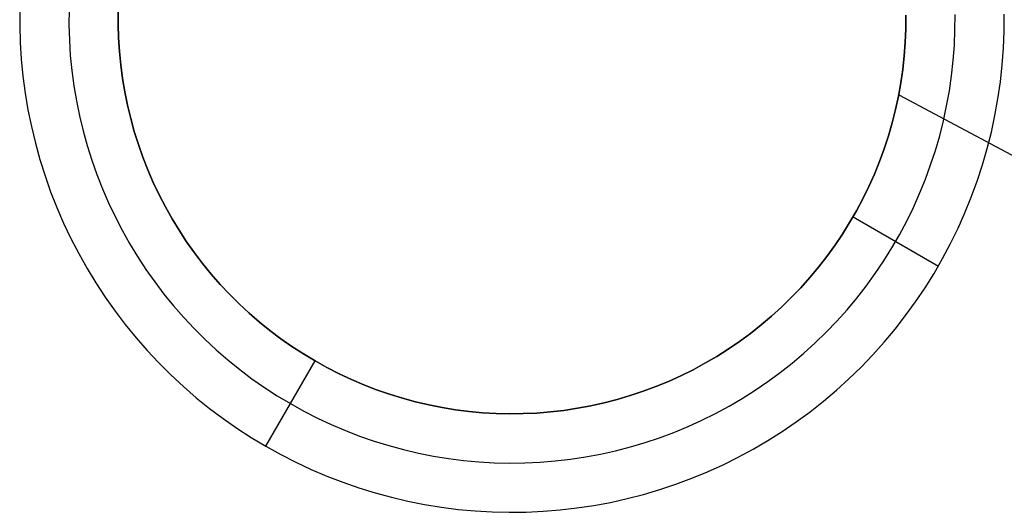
# Model space of a CAD drawing. Header units: millimetres. Extents: x 7986 to 9191, y -11326 to -10283.
# Tile 21 of 256: x 8539.71 to 8544.71, y -10748.42 to -10745.92. Entities that reach past the tile are written whole.
import ezdxf

# ---------------------------------------------------------------- set-up
doc = ezdxf.new("R2010")
doc.units = ezdxf.units.MM
doc.layers.add('BLANCO METALICO', color=7, linetype='Continuous', true_color=0xededed)

msp = doc.modelspace()

# ---------------------------------------------------------------- linework, layer by layer
at = {"layer": 'BLANCO METALICO'}
for p, q in [((8539.7134, -10745.861, 146.5815), (8539.7129, -10745.9473, 146.5815)), ((8539.9633, -10745.8668, 146.8315), (8539.9629, -10745.9445, 146.8315)), ((8540.2133, -10745.8726, 159.5815), (8540.2129, -10745.9416, 159.5815)), ((8540.2129, -10745.9416, 147.0815), (8540.2133, -10745.8726, 147.0815)), ((8540.2129, -10745.9416, 155.1782), (8540.2133, -10745.8726, 155.1782)), ((8544.2122, -10745.9646, 147.0815), (8544.2126, -10745.8956, 147.0815)), ((8544.2126, -10745.8956, 159.5815), (8544.2122, -10745.9646, 159.5815)), ((8544.2126, -10745.8956, 155.1782), (8544.2122, -10745.9646, 155.1782)), ((8544.4621, -10745.9704, 146.8315), (8544.4626, -10745.8927, 146.8315)), ((8544.7121, -10745.9761, 146.5815), (8544.7126, -10745.8898, 146.5815)), ((8539.7129, -10745.9473, 146.5815), (8539.7154, -10746.0336, 146.5815)), ((8539.9629, -10745.9445, 146.8315), (8539.9651, -10746.0221, 146.8315)), ((8540.2129, -10745.9416, 159.5815), (8540.2148, -10746.0106, 159.5815)), ((8540.2148, -10746.0106, 147.0815), (8540.2129, -10745.9416, 147.0815)), ((8540.2148, -10746.0106, 155.1782), (8540.2129, -10745.9416, 155.1782)), ((8544.2094, -10746.0336, 147.0815), (8544.2122, -10745.9646, 147.0815)), ((8544.2122, -10745.9646, 159.5815), (8544.2094, -10746.0336, 159.5815)), ((8544.2122, -10745.9646, 155.1782), (8544.2094, -10746.0336, 155.1782)), ((8540.2148, -10746.0106, 159.5815), (8540.2192, -10746.0795, 159.5815)), ((8540.2192, -10746.0795, 147.0815), (8540.2148, -10746.0106, 147.0815)), ((8540.2192, -10746.0795, 155.1782), (8540.2148, -10746.0106, 155.1782)), ((8544.459, -10746.048, 146.8315), (8544.4621, -10745.9704, 146.8315)), ((8544.7086, -10746.0623, 146.5815), (8544.7121, -10745.9761, 146.5815)), ((8539.7154, -10746.0336, 146.5815), (8539.7208, -10746.1197, 146.5815)), ((8539.9651, -10746.0221, 146.8315), (8539.97, -10746.0996, 146.8315)), ((8544.2043, -10746.1024, 147.0815), (8544.2094, -10746.0336, 147.0815)), ((8544.2094, -10746.0336, 159.5815), (8544.2043, -10746.1024, 159.5815)), ((8544.2094, -10746.0336, 155.1782), (8544.2043, -10746.1024, 155.1782)), ((8544.4532, -10746.1254, 146.8315), (8544.459, -10746.048, 146.8315)), ((8544.7021, -10746.1484, 146.5815), (8544.7086, -10746.0623, 146.5815)), ((8539.97, -10746.0996, 146.8315), (8539.9776, -10746.1769, 146.8315)), ((8540.2192, -10746.0795, 159.5815), (8540.2259, -10746.1482, 159.5815)), ((8540.2259, -10746.1482, 147.0815), (8540.2192, -10746.0795, 147.0815)), ((8540.2259, -10746.1482, 155.1782), (8540.2192, -10746.0795, 155.1782)), ((8544.1967, -10746.1711, 147.0815), (8544.2043, -10746.1024, 147.0815)), ((8544.2043, -10746.1024, 159.5815), (8544.1967, -10746.1711, 159.5815)), ((8544.2043, -10746.1024, 155.1782), (8544.1967, -10746.1711, 155.1782)), ((8539.7208, -10746.1197, 146.5815), (8539.7293, -10746.2056, 146.5815)), ((8540.2259, -10746.1482, 159.5815), (8540.2351, -10746.2167, 159.5815)), ((8540.2351, -10746.2167, 147.0815), (8540.2259, -10746.1482, 147.0815)), ((8540.2351, -10746.2167, 155.1782), (8540.2259, -10746.1482, 155.1782)), ((8544.4447, -10746.2026, 146.8315), (8544.4532, -10746.1254, 146.8315)), ((8544.6927, -10746.2342, 146.5815), (8544.7021, -10746.1484, 146.5815)), ((8539.7293, -10746.2056, 146.5815), (8539.7406, -10746.2912, 146.5815)), ((8539.9776, -10746.1769, 146.8315), (8539.9879, -10746.2539, 146.8315)), ((8544.1868, -10746.2394, 147.0815), (8544.1967, -10746.1711, 147.0815)), ((8544.1967, -10746.1711, 159.5815), (8544.1868, -10746.2394, 159.5815)), ((8544.1967, -10746.1711, 155.1782), (8544.1868, -10746.2394, 155.1782)), ((8544.4336, -10746.2795, 146.8315), (8544.4447, -10746.2026, 146.8315)), ((8539.9879, -10746.2539, 146.8315), (8540.0008, -10746.3305, 146.8315)), ((8540.2351, -10746.2167, 159.5815), (8540.2465, -10746.2847, 159.5815)), ((8540.2465, -10746.2847, 147.0815), (8540.2351, -10746.2167, 147.0815)), ((8540.2465, -10746.2847, 155.1782), (8540.2351, -10746.2167, 155.1782)), ((8544.1746, -10746.3073, 147.0815), (8544.1868, -10746.2394, 147.0815)), ((8544.1868, -10746.2394, 159.5815), (8544.1746, -10746.3073, 159.5815)), ((8544.1868, -10746.2394, 155.1782), (8544.1746, -10746.3073, 155.1782)), ((8544.6803, -10746.3196, 146.5815), (8544.6927, -10746.2342, 146.5815)), ((8539.7406, -10746.2912, 146.5815), (8539.755, -10746.3763, 146.5815)), ((8540.2465, -10746.2847, 159.5815), (8540.2603, -10746.3524, 159.5815)), ((8540.2603, -10746.3524, 147.0815), (8540.2465, -10746.2847, 147.0815)), ((8540.2603, -10746.3524, 155.1782), (8540.2465, -10746.2847, 155.1782)), ((8544.16, -10746.3748, 147.0815), (8544.1746, -10746.3073, 147.0815)), ((8544.1746, -10746.3073, 159.5815), (8544.16, -10746.3748, 159.5815)), ((8544.1746, -10746.3073, 155.1782), (8544.16, -10746.3748, 155.1782)), ((8545.9781, -10747.2619, 159.5815), (8544.1794, -10746.3024, 159.5815)), ((8544.4198, -10746.3559, 146.8315), (8544.4336, -10746.2795, 146.8315)), ((8540.0008, -10746.3305, 146.8315), (8540.0163, -10746.4066, 146.8315)), ((8540.2603, -10746.3524, 159.5815), (8540.2765, -10746.4195, 159.5815)), ((8540.2765, -10746.4195, 147.0815), (8540.2603, -10746.3524, 147.0815)), ((8540.2765, -10746.4195, 155.1782), (8540.2603, -10746.3524, 155.1782)), ((8544.4034, -10746.4319, 146.8315), (8544.4198, -10746.3559, 146.8315)), ((8544.665, -10746.4045, 146.5815), (8544.6803, -10746.3196, 146.5815)), ((8539.755, -10746.3763, 146.5815), (8539.7722, -10746.4608, 146.5815)), ((8540.0163, -10746.4066, 146.8315), (8540.0344, -10746.4821, 146.8315)), ((8544.1431, -10746.4418, 147.0815), (8544.16, -10746.3748, 147.0815)), ((8544.16, -10746.3748, 159.5815), (8544.1431, -10746.4418, 159.5815)), ((8544.16, -10746.3748, 155.1782), (8544.1431, -10746.4418, 155.1782)), ((8544.6468, -10746.4889, 146.5815), (8544.665, -10746.4045, 146.5815)), ((8539.7722, -10746.4608, 146.5815), (8539.7924, -10746.5448, 146.5815)), ((8540.2765, -10746.4195, 159.5815), (8540.2949, -10746.4861, 159.5815)), ((8540.2949, -10746.4861, 147.0815), (8540.2765, -10746.4195, 147.0815)), ((8540.2949, -10746.4861, 155.1782), (8540.2765, -10746.4195, 155.1782)), ((8544.1239, -10746.5081, 147.0815), (8544.1431, -10746.4418, 147.0815)), ((8544.1431, -10746.4418, 159.5815), (8544.1239, -10746.5081, 159.5815)), ((8544.1431, -10746.4418, 155.1782), (8544.1239, -10746.5081, 155.1782)), ((8544.3844, -10746.5072, 146.8315), (8544.4034, -10746.4319, 146.8315)), ((8540.0344, -10746.4821, 146.8315), (8540.0552, -10746.557, 146.8315)), ((8540.2949, -10746.4861, 159.5815), (8540.3156, -10746.5519, 159.5815)), ((8540.3156, -10746.5519, 147.0815), (8540.2949, -10746.4861, 147.0815)), ((8540.3156, -10746.5519, 155.1782), (8540.2949, -10746.4861, 155.1782)), ((8544.1024, -10746.5737, 147.0815), (8544.1239, -10746.5081, 147.0815)), ((8544.1239, -10746.5081, 159.5815), (8544.1024, -10746.5737, 159.5815)), ((8544.1239, -10746.5081, 155.1782), (8544.1024, -10746.5737, 155.1782)), ((8544.3628, -10746.5818, 146.8315), (8544.3844, -10746.5072, 146.8315)), ((8544.6257, -10746.5726, 146.5815), (8544.6468, -10746.4889, 146.5815)), ((8539.7924, -10746.5448, 146.5815), (8539.8155, -10746.6279, 146.5815)), ((8540.0552, -10746.557, 146.8315), (8540.0785, -10746.6311, 146.8315)), ((8540.3156, -10746.5519, 159.5815), (8540.3386, -10746.617, 159.5815)), ((8540.3386, -10746.617, 147.0815), (8540.3156, -10746.5519, 147.0815)), ((8540.3386, -10746.617, 155.1782), (8540.3156, -10746.5519, 155.1782)), ((8544.0786, -10746.6385, 147.0815), (8544.1024, -10746.5737, 147.0815)), ((8544.1024, -10746.5737, 159.5815), (8544.0786, -10746.6385, 159.5815)), ((8544.1024, -10746.5737, 155.1782), (8544.0786, -10746.6385, 155.1782)), ((8544.3386, -10746.6556, 146.8315), (8544.3628, -10746.5818, 146.8315)), ((8544.6017, -10746.6555, 146.5815), (8544.6257, -10746.5726, 146.5815)), ((8539.8155, -10746.6279, 146.5815), (8539.8414, -10746.7102, 146.5815)), ((8540.0785, -10746.6311, 146.8315), (8540.1044, -10746.7043, 146.8315)), ((8540.3386, -10746.617, 159.5815), (8540.3639, -10746.6813, 159.5815)), ((8540.3639, -10746.6813, 147.0815), (8540.3386, -10746.617, 147.0815)), ((8540.3639, -10746.6813, 155.1782), (8540.3386, -10746.617, 155.1782)), ((8544.0527, -10746.7025, 147.0815), (8544.0786, -10746.6385, 147.0815)), ((8544.0786, -10746.6385, 159.5815), (8544.0527, -10746.7025, 159.5815)), ((8544.0786, -10746.6385, 155.1782), (8544.0527, -10746.7025, 155.1782)), ((8544.3119, -10746.7285, 146.8315), (8544.3386, -10746.6556, 146.8315)), ((8544.5748, -10746.7375, 146.5815), (8544.6017, -10746.6555, 146.5815)), ((8539.8414, -10746.7102, 146.5815), (8539.8701, -10746.7916, 146.5815)), ((8540.1044, -10746.7043, 146.8315), (8540.1328, -10746.7766, 146.8315)), ((8540.3639, -10746.6813, 159.5815), (8540.3913, -10746.7446, 159.5815)), ((8540.3913, -10746.7446, 147.0815), (8540.3639, -10746.6813, 147.0815)), ((8540.3913, -10746.7446, 155.1782), (8540.3639, -10746.6813, 155.1782)), ((8544.0245, -10746.7656, 147.0815), (8544.0527, -10746.7025, 147.0815)), ((8544.0527, -10746.7025, 159.5815), (8544.0245, -10746.7656, 159.5815)), ((8544.0527, -10746.7025, 155.1782), (8544.0245, -10746.7656, 155.1782)), ((8540.3913, -10746.7446, 159.5815), (8540.4209, -10746.807, 159.5815)), ((8540.4209, -10746.807, 147.0815), (8540.3913, -10746.7446, 147.0815)), ((8540.4209, -10746.807, 155.1782), (8540.3913, -10746.7446, 155.1782)), ((8543.9942, -10746.8276, 147.0815), (8544.0245, -10746.7656, 147.0815)), ((8544.0245, -10746.7656, 159.5815), (8543.9942, -10746.8276, 159.5815)), ((8544.0245, -10746.7656, 155.1782), (8543.9942, -10746.8276, 155.1782)), ((8544.2827, -10746.8005, 146.8315), (8544.3119, -10746.7285, 146.8315)), ((8544.5451, -10746.8185, 146.5815), (8544.5748, -10746.7375, 146.5815)), ((8539.8701, -10746.7916, 146.5815), (8539.9016, -10746.872, 146.5815)), ((8540.1328, -10746.7766, 146.8315), (8540.1636, -10746.8479, 146.8315)), ((8540.4209, -10746.807, 159.5815), (8540.4526, -10746.8683, 159.5815)), ((8540.4526, -10746.8683, 147.0815), (8540.4209, -10746.807, 147.0815)), ((8540.4526, -10746.8683, 155.1782), (8540.4209, -10746.807, 155.1782)), ((8544.251, -10746.8714, 146.8315), (8544.2827, -10746.8005, 146.8315)), ((8540.1636, -10746.8479, 146.8315), (8540.1969, -10746.9181, 146.8315)), ((8543.9618, -10746.8885, 147.0815), (8543.9942, -10746.8276, 147.0815)), ((8543.9942, -10746.8276, 159.5815), (8543.9618, -10746.8885, 159.5815)), ((8543.9942, -10746.8276, 155.1782), (8543.9618, -10746.8885, 155.1782)), ((8544.5127, -10746.8985, 146.5815), (8544.5451, -10746.8185, 146.5815)), ((8539.9016, -10746.872, 146.5815), (8539.9359, -10746.9512, 146.5815)), ((8540.4526, -10746.8683, 159.5815), (8540.4865, -10746.9285, 159.5815)), ((8540.4865, -10746.9285, 147.0815), (8540.4526, -10746.8683, 147.0815)), ((8540.4865, -10746.9285, 155.1782), (8540.4526, -10746.8683, 155.1782)), ((8543.9273, -10746.9483, 147.0815), (8543.9618, -10746.8885, 147.0815)), ((8543.9618, -10746.8885, 159.5815), (8543.9273, -10746.9483, 159.5815)), ((8543.9618, -10746.8885, 155.1782), (8543.9273, -10746.9483, 155.1782)), ((8544.2169, -10746.9412, 146.8315), (8544.251, -10746.8714, 146.8315)), ((8544.4775, -10746.9773, 146.5815), (8544.5127, -10746.8985, 146.5815)), ((8539.9359, -10746.9512, 146.5815), (8539.9729, -10747.0291, 146.5815)), ((8540.1969, -10746.9181, 146.8315), (8540.2326, -10746.9871, 146.8315)), ((8540.4865, -10746.9285, 159.5815), (8540.5223, -10746.9875, 159.5815)), ((8540.5223, -10746.9875, 147.0815), (8540.4865, -10746.9285, 147.0815)), ((8540.5223, -10746.9875, 155.1782), (8540.4865, -10746.9285, 155.1782)), ((8543.8907, -10747.0069, 147.0815), (8543.9273, -10746.9483, 147.0815)), ((8543.9273, -10746.9483, 159.5815), (8543.8907, -10747.0069, 159.5815)), ((8543.9273, -10746.9483, 155.1782), (8543.8907, -10747.0069, 155.1782)), ((8543.9448, -10746.9186, 147.0815), (8544.3778, -10747.1686, 146.5815)), ((8543.9448, -10746.9186, 147.0815), (8543.9448, -10746.9186, 159.5815)), ((8544.1804, -10747.0098, 146.8315), (8544.2169, -10746.9412, 146.8315)), ((8540.2326, -10746.9871, 146.8315), (8540.2707, -10747.0548, 146.8315)), ((8540.5223, -10746.9875, 159.5815), (8540.5602, -10747.0452, 159.5815)), ((8540.5602, -10747.0452, 147.0815), (8540.5223, -10746.9875, 147.0815)), ((8540.5602, -10747.0452, 155.1782), (8540.5223, -10746.9875, 155.1782)), ((8543.8521, -10747.0642, 147.0815), (8543.8907, -10747.0069, 147.0815)), ((8543.8907, -10747.0069, 159.5815), (8543.8521, -10747.0642, 159.5815)), ((8543.8907, -10747.0069, 155.1782), (8543.8521, -10747.0642, 155.1782)), ((8544.1416, -10747.077, 146.8315), (8544.1804, -10747.0098, 146.8315)), ((8544.4396, -10747.0548, 146.5815), (8544.4775, -10746.9773, 146.5815)), ((8539.9729, -10747.0291, 146.5815), (8540.0126, -10747.1058, 146.5815)), ((8540.2707, -10747.0548, 146.8315), (8540.311, -10747.1211, 146.8315)), ((8540.5602, -10747.0452, 159.5815), (8540.6001, -10747.1016, 159.5815)), ((8540.6001, -10747.1016, 147.0815), (8540.5602, -10747.0452, 147.0815)), ((8540.6001, -10747.1016, 155.1782), (8540.5602, -10747.0452, 155.1782)), ((8543.8116, -10747.1201, 147.0815), (8543.8521, -10747.0642, 147.0815)), ((8543.8521, -10747.0642, 159.5815), (8543.8116, -10747.1201, 159.5815)), ((8543.8521, -10747.0642, 155.1782), (8543.8116, -10747.1201, 155.1782)), ((8544.399, -10747.131, 146.5815), (8544.4396, -10747.0548, 146.5815)), ((8540.0126, -10747.1058, 146.5815), (8540.0549, -10747.181, 146.5815)), ((8540.6001, -10747.1016, 159.5815), (8540.6419, -10747.1565, 159.5815)), ((8540.6419, -10747.1565, 147.0815), (8540.6001, -10747.1016, 147.0815)), ((8540.6419, -10747.1565, 155.1782), (8540.6001, -10747.1016, 155.1782)), ((8544.1004, -10747.1429, 146.8315), (8544.1416, -10747.077, 146.8315)), ((8540.311, -10747.1211, 146.8315), (8540.3537, -10747.186, 146.8315)), ((8540.6419, -10747.1565, 159.5815), (8540.6856, -10747.21, 159.5815)), ((8540.6856, -10747.21, 147.0815), (8540.6419, -10747.1565, 147.0815)), ((8540.6856, -10747.21, 155.1782), (8540.6419, -10747.1565, 155.1782)), ((8543.7692, -10747.1745, 147.0815), (8543.8116, -10747.1201, 147.0815)), ((8543.8116, -10747.1201, 159.5815), (8543.7692, -10747.1745, 159.5815)), ((8543.8116, -10747.1201, 155.1782), (8543.7692, -10747.1745, 155.1782)), ((8544.057, -10747.2074, 146.8315), (8544.1004, -10747.1429, 146.8315)), ((8544.3559, -10747.2058, 146.5815), (8544.399, -10747.131, 146.5815)), ((8540.0549, -10747.181, 146.5815), (8540.0997, -10747.2547, 146.5815)), ((8540.3537, -10747.186, 146.8315), (8540.3985, -10747.2495, 146.8315)), ((8540.6856, -10747.21, 159.5815), (8540.7311, -10747.262, 159.5815)), ((8540.7311, -10747.262, 147.0815), (8540.6856, -10747.21, 147.0815)), ((8540.7311, -10747.262, 155.1782), (8540.6856, -10747.21, 155.1782)), ((8543.7249, -10747.2275, 147.0815), (8543.7692, -10747.1745, 147.0815)), ((8543.7692, -10747.1745, 159.5815), (8543.7249, -10747.2275, 159.5815)), ((8543.7692, -10747.1745, 155.1782), (8543.7249, -10747.2275, 155.1782)), ((8544.0115, -10747.2702, 146.8315), (8544.057, -10747.2074, 146.8315)), ((8544.3102, -10747.279, 146.5815), (8544.3559, -10747.2058, 146.5815)), ((8540.0997, -10747.2547, 146.5815), (8540.1471, -10747.3269, 146.5815)), ((8540.3985, -10747.2495, 146.8315), (8540.4456, -10747.3113, 146.8315)), ((8540.7311, -10747.262, 159.5815), (8540.7783, -10747.3123, 159.5815)), ((8540.7783, -10747.3123, 147.0815), (8540.7311, -10747.262, 147.0815)), ((8540.7783, -10747.3123, 155.1782), (8540.7311, -10747.262, 155.1782)), ((8543.6788, -10747.2789, 147.0815), (8543.7249, -10747.2275, 147.0815)), ((8543.7249, -10747.2275, 159.5815), (8543.6788, -10747.2789, 159.5815)), ((8543.7249, -10747.2275, 155.1782), (8543.6788, -10747.2789, 155.1782)), ((8540.4456, -10747.3113, 146.8315), (8540.4947, -10747.3715, 146.8315)), ((8540.7783, -10747.3123, 159.5815), (8540.8273, -10747.361, 159.5815)), ((8540.8273, -10747.361, 147.0815), (8540.7783, -10747.3123, 147.0815)), ((8540.8273, -10747.361, 155.1782), (8540.7783, -10747.3123, 155.1782)), ((8543.631, -10747.3287, 147.0815), (8543.6788, -10747.2789, 147.0815)), ((8543.6788, -10747.2789, 159.5815), (8543.631, -10747.3287, 159.5815)), ((8543.6788, -10747.2789, 155.1782), (8543.631, -10747.3287, 155.1782)), ((8543.9637, -10747.3315, 146.8315), (8544.0115, -10747.2702, 146.8315)), ((8544.262, -10747.3506, 146.5815), (8544.3102, -10747.279, 146.5815)), ((8540.1471, -10747.3269, 146.5815), (8540.197, -10747.3973, 146.5815)), ((8540.8273, -10747.361, 159.5815), (8540.8779, -10747.4079, 159.5815)), ((8540.8779, -10747.4079, 147.0815), (8540.8273, -10747.361, 147.0815)), ((8540.8779, -10747.4079, 155.1782), (8540.8273, -10747.361, 155.1782)), ((8543.5815, -10747.3768, 147.0815), (8543.631, -10747.3287, 147.0815)), ((8543.631, -10747.3287, 159.5815), (8543.5815, -10747.3768, 159.5815)), ((8543.631, -10747.3287, 155.1782), (8543.5815, -10747.3768, 155.1782)), ((8543.9139, -10747.3911, 146.8315), (8543.9637, -10747.3315, 146.8315)), ((8544.2113, -10747.4204, 146.5815), (8544.262, -10747.3506, 146.5815)), ((8540.197, -10747.3973, 146.5815), (8540.2492, -10747.466, 146.5815)), ((8540.4947, -10747.3715, 146.8315), (8540.5459, -10747.4299, 146.8315)), ((8540.8779, -10747.4079, 159.5815), (8540.9301, -10747.4531, 159.5815)), ((8540.9301, -10747.4531, 147.0815), (8540.8779, -10747.4079, 147.0815)), ((8540.9301, -10747.4531, 155.1782), (8540.8779, -10747.4079, 155.1782)), ((8543.5303, -10747.4232, 147.0815), (8543.5815, -10747.3768, 147.0815)), ((8543.5815, -10747.3768, 159.5815), (8543.5303, -10747.4232, 159.5815)), ((8543.5815, -10747.3768, 155.1782), (8543.5303, -10747.4232, 155.1782)), ((8543.8621, -10747.449, 146.8315), (8543.9139, -10747.3911, 146.8315)), ((8540.2492, -10747.466, 146.5815), (8540.3038, -10747.5329, 146.5815)), ((8540.5459, -10747.4299, 146.8315), (8540.599, -10747.4865, 146.8315)), ((8540.9301, -10747.4531, 159.5815), (8540.9838, -10747.4965, 159.5815)), ((8540.9838, -10747.4965, 147.0815), (8540.9301, -10747.4531, 147.0815)), ((8540.9838, -10747.4965, 155.1782), (8540.9301, -10747.4531, 155.1782)), ((8543.4776, -10747.4678, 147.0815), (8543.5303, -10747.4232, 147.0815)), ((8543.5303, -10747.4232, 159.5815), (8543.4776, -10747.4678, 159.5815)), ((8543.5303, -10747.4232, 155.1782), (8543.4776, -10747.4678, 155.1782)), ((8543.8083, -10747.505, 146.8315), (8543.8621, -10747.449, 146.8315)), ((8544.1583, -10747.4885, 146.5815), (8544.2113, -10747.4204, 146.5815)), ((8540.599, -10747.4865, 146.8315), (8540.6541, -10747.5413, 146.8315)), ((8540.9838, -10747.4965, 159.5815), (8541.039, -10747.538, 159.5815)), ((8541.039, -10747.538, 147.0815), (8540.9838, -10747.4965, 147.0815)), ((8541.039, -10747.538, 155.1782), (8540.9838, -10747.4965, 155.1782)), ((8543.3677, -10747.5514, 147.0815), (8543.4234, -10747.5105, 147.0815)), ((8543.4234, -10747.5105, 159.5815), (8543.3677, -10747.5514, 159.5815)), ((8543.4234, -10747.5105, 155.1782), (8543.3677, -10747.5514, 155.1782)), ((8543.4234, -10747.5105, 147.0815), (8543.4776, -10747.4678, 147.0815)), ((8543.4776, -10747.4678, 159.5815), (8543.4234, -10747.5105, 159.5815)), ((8543.4776, -10747.4678, 155.1782), (8543.4234, -10747.5105, 155.1782)), ((8543.7526, -10747.5591, 146.8315), (8543.8083, -10747.505, 146.8315)), ((8544.103, -10747.5547, 146.5815), (8544.1583, -10747.4885, 146.5815)), ((8540.3038, -10747.5329, 146.5815), (8540.3606, -10747.5978, 146.5815)), ((8540.6541, -10747.5413, 146.8315), (8540.711, -10747.5941, 146.8315)), ((8541.039, -10747.538, 159.5815), (8541.0956, -10747.5775, 159.5815)), ((8541.0956, -10747.5775, 147.0815), (8541.039, -10747.538, 147.0815)), ((8541.0956, -10747.5775, 155.1782), (8541.039, -10747.538, 155.1782)), ((8543.3107, -10747.5903, 147.0815), (8543.3677, -10747.5514, 147.0815)), ((8543.3677, -10747.5514, 159.5815), (8543.3107, -10747.5903, 159.5815)), ((8543.3677, -10747.5514, 155.1782), (8543.3107, -10747.5903, 155.1782)), ((8543.695, -10747.6113, 146.8315), (8543.7526, -10747.5591, 146.8315)), ((8544.0454, -10747.619, 146.5815), (8544.103, -10747.5547, 146.5815)), ((8540.3606, -10747.5978, 146.5815), (8540.4197, -10747.6607, 146.5815)), ((8540.711, -10747.5941, 146.8315), (8540.7698, -10747.6449, 146.8315)), ((8541.0956, -10747.5775, 159.5815), (8541.1535, -10747.6151, 159.5815)), ((8541.1535, -10747.6151, 147.0815), (8541.0956, -10747.5775, 147.0815)), ((8541.1535, -10747.6151, 155.1782), (8541.0956, -10747.5775, 155.1782)), ((8541.1535, -10747.6151, 159.5815), (8541.2127, -10747.6506, 159.5815)), ((8541.2127, -10747.6506, 147.0815), (8541.1535, -10747.6151, 147.0815)), ((8541.2127, -10747.6506, 155.1782), (8541.1535, -10747.6151, 155.1782)), ((8543.2523, -10747.6272, 147.0815), (8543.3107, -10747.5903, 147.0815)), ((8543.3107, -10747.5903, 159.5815), (8543.2523, -10747.6272, 159.5815)), ((8543.3107, -10747.5903, 155.1782), (8543.2523, -10747.6272, 155.1782)), ((8543.6357, -10747.6614, 146.8315), (8543.695, -10747.6113, 146.8315)), ((8540.4197, -10747.6607, 146.5815), (8540.4809, -10747.7216, 146.5815)), ((8540.7698, -10747.6449, 146.8315), (8540.8302, -10747.6937, 146.8315)), ((8540.9627, -10748.0836, 146.5815), (8541.2127, -10747.6506, 147.0815)), ((8541.2127, -10747.6506, 159.5815), (8541.2127, -10747.6506, 147.0815)), ((8541.2127, -10747.6506, 147.0815), (8541.2731, -10747.6841, 147.0815)), ((8541.2731, -10747.6841, 159.5815), (8541.2127, -10747.6506, 159.5815)), ((8541.2731, -10747.6841, 155.1782), (8541.2127, -10747.6506, 155.1782)), ((8543.132, -10747.6948, 147.0815), (8543.1927, -10747.662, 147.0815)), ((8543.1927, -10747.662, 159.5815), (8543.132, -10747.6948, 159.5815)), ((8543.1927, -10747.662, 155.1782), (8543.132, -10747.6948, 155.1782)), ((8543.1927, -10747.662, 147.0815), (8543.2523, -10747.6272, 147.0815)), ((8543.2523, -10747.6272, 159.5815), (8543.1927, -10747.662, 159.5815)), ((8543.2523, -10747.6272, 155.1782), (8543.1927, -10747.662, 155.1782)), ((8543.5747, -10747.7095, 146.8315), (8543.6357, -10747.6614, 146.8315)), ((8543.9856, -10747.6813, 146.5815), (8544.0454, -10747.619, 146.5815)), ((8540.8302, -10747.6937, 146.8315), (8540.8923, -10747.7404, 146.8315)), ((8541.2731, -10747.6841, 147.0815), (8541.3346, -10747.7155, 147.0815)), ((8541.3346, -10747.7155, 159.5815), (8541.2731, -10747.6841, 159.5815)), ((8541.3346, -10747.7155, 155.1782), (8541.2731, -10747.6841, 155.1782)), ((8541.3346, -10747.7155, 147.0815), (8541.3971, -10747.7447, 147.0815)), ((8541.3971, -10747.7447, 159.5815), (8541.3346, -10747.7155, 159.5815)), ((8541.3971, -10747.7447, 155.1782), (8541.3346, -10747.7155, 155.1782)), ((8543.0701, -10747.7255, 147.0815), (8543.132, -10747.6948, 147.0815)), ((8543.132, -10747.6948, 159.5815), (8543.0701, -10747.7255, 159.5815)), ((8543.132, -10747.6948, 155.1782), (8543.0701, -10747.7255, 155.1782)), ((8543.5121, -10747.7555, 146.8315), (8543.5747, -10747.7095, 146.8315)), ((8543.9237, -10747.7414, 146.5815), (8543.9856, -10747.6813, 146.5815)), ((8540.4809, -10747.7216, 146.5815), (8540.5442, -10747.7803, 146.5815)), ((8540.8923, -10747.7404, 146.8315), (8540.956, -10747.7849, 146.8315)), ((8541.3971, -10747.7447, 147.0815), (8541.4607, -10747.7718, 147.0815)), ((8541.4607, -10747.7718, 159.5815), (8541.3971, -10747.7447, 159.5815)), ((8541.4607, -10747.7718, 155.1782), (8541.3971, -10747.7447, 155.1782)), ((8542.9434, -10747.7803, 147.0815), (8543.0072, -10747.754, 147.0815)), ((8543.0072, -10747.754, 159.5815), (8542.9434, -10747.7803, 159.5815)), ((8543.0072, -10747.754, 155.1782), (8542.9434, -10747.7803, 155.1782)), ((8543.0072, -10747.754, 147.0815), (8543.0701, -10747.7255, 147.0815)), ((8543.0701, -10747.7255, 159.5815), (8543.0072, -10747.754, 159.5815)), ((8543.0701, -10747.7255, 155.1782), (8543.0072, -10747.754, 155.1782)), ((8543.4479, -10747.7992, 146.8315), (8543.5121, -10747.7555, 146.8315)), ((8543.8597, -10747.7994, 146.5815), (8543.9237, -10747.7414, 146.5815)), ((8540.5442, -10747.7803, 146.5815), (8540.6094, -10747.8368, 146.5815)), ((8540.956, -10747.7849, 146.8315), (8541.0211, -10747.8271, 146.8315)), ((8541.4607, -10747.7718, 147.0815), (8541.5251, -10747.7966, 147.0815)), ((8541.5251, -10747.7966, 159.5815), (8541.4607, -10747.7718, 159.5815)), ((8541.5251, -10747.7966, 155.1782), (8541.4607, -10747.7718, 155.1782)), ((8541.5251, -10747.7966, 147.0815), (8541.5903, -10747.8193, 147.0815)), ((8541.5903, -10747.8193, 159.5815), (8541.5251, -10747.7966, 159.5815)), ((8541.5903, -10747.8193, 155.1782), (8541.5251, -10747.7966, 155.1782)), ((8542.8132, -10747.8263, 147.0815), (8542.8787, -10747.8044, 147.0815)), ((8542.8787, -10747.8044, 159.5815), (8542.8132, -10747.8263, 159.5815)), ((8542.8787, -10747.8044, 155.1782), (8542.8132, -10747.8263, 155.1782)), ((8542.8787, -10747.8044, 147.0815), (8542.9434, -10747.7803, 147.0815)), ((8542.9434, -10747.7803, 159.5815), (8542.8787, -10747.8044, 159.5815)), ((8542.9434, -10747.7803, 155.1782), (8542.8787, -10747.8044, 155.1782)), ((8543.3823, -10747.8407, 146.8315), (8543.4479, -10747.7992, 146.8315)), ((8543.7938, -10747.8551, 146.5815), (8543.8597, -10747.7994, 146.5815)), ((8540.6094, -10747.8368, 146.5815), (8540.6766, -10747.891, 146.5815)), ((8541.0211, -10747.8271, 146.8315), (8541.0877, -10747.8671, 146.8315)), ((8541.5903, -10747.8193, 147.0815), (8541.6563, -10747.8396, 147.0815)), ((8541.6563, -10747.8396, 159.5815), (8541.5903, -10747.8193, 159.5815)), ((8541.6563, -10747.8396, 155.1782), (8541.5903, -10747.8193, 155.1782)), ((8541.6563, -10747.8396, 147.0815), (8541.7229, -10747.8577, 147.0815)), ((8541.7229, -10747.8577, 159.5815), (8541.6563, -10747.8396, 159.5815)), ((8541.7229, -10747.8577, 155.1782), (8541.6563, -10747.8396, 155.1782)), ((8541.7229, -10747.8577, 147.0815), (8541.7901, -10747.8734, 147.0815)), ((8541.7901, -10747.8734, 159.5815), (8541.7229, -10747.8577, 159.5815)), ((8541.7901, -10747.8734, 155.1782), (8541.7229, -10747.8577, 155.1782)), ((8542.6128, -10747.8782, 147.0815), (8542.6802, -10747.8632, 147.0815)), ((8542.6802, -10747.8632, 159.5815), (8542.6128, -10747.8782, 159.5815)), ((8542.6802, -10747.8632, 155.1782), (8542.6128, -10747.8782, 155.1782)), ((8542.6802, -10747.8632, 147.0815), (8542.747, -10747.8459, 147.0815)), ((8542.747, -10747.8459, 159.5815), (8542.6802, -10747.8632, 159.5815)), ((8542.747, -10747.8459, 155.1782), (8542.6802, -10747.8632, 155.1782)), ((8542.747, -10747.8459, 147.0815), (8542.8132, -10747.8263, 147.0815)), ((8542.8132, -10747.8263, 159.5815), (8542.747, -10747.8459, 159.5815)), ((8542.8132, -10747.8263, 155.1782), (8542.747, -10747.8459, 155.1782)), ((8543.3152, -10747.88, 146.8315), (8543.3823, -10747.8407, 146.8315)), ((8543.7261, -10747.9085, 146.5815), (8543.7938, -10747.8551, 146.5815)), ((8540.6766, -10747.891, 146.5815), (8540.7456, -10747.9428, 146.5815)), ((8541.0877, -10747.8671, 146.8315), (8541.1556, -10747.9048, 146.8315)), ((8541.1556, -10747.9048, 146.8315), (8541.2248, -10747.9401, 146.8315)), ((8541.7901, -10747.8734, 147.0815), (8541.8579, -10747.8868, 147.0815)), ((8541.8579, -10747.8868, 159.5815), (8541.7901, -10747.8734, 159.5815)), ((8541.8579, -10747.8868, 155.1782), (8541.7901, -10747.8734, 155.1782)), ((8541.8579, -10747.8868, 147.0815), (8541.926, -10747.8979, 147.0815)), ((8541.926, -10747.8979, 159.5815), (8541.8579, -10747.8868, 159.5815)), ((8541.926, -10747.8979, 155.1782), (8541.8579, -10747.8868, 155.1782)), ((8541.926, -10747.8979, 147.0815), (8541.9945, -10747.9066, 147.0815)), ((8541.9945, -10747.9066, 159.5815), (8541.926, -10747.8979, 159.5815)), ((8541.9945, -10747.9066, 155.1782), (8541.926, -10747.8979, 155.1782)), ((8541.9945, -10747.9066, 147.0815), (8542.0633, -10747.913, 147.0815)), ((8542.0633, -10747.913, 159.5815), (8541.9945, -10747.9066, 159.5815)), ((8542.0633, -10747.913, 155.1782), (8541.9945, -10747.9066, 155.1782)), ((8542.0633, -10747.913, 147.0815), (8542.1322, -10747.917, 147.0815)), ((8542.1322, -10747.917, 159.5815), (8542.0633, -10747.913, 159.5815)), ((8542.1322, -10747.917, 155.1782), (8542.0633, -10747.913, 155.1782)), ((8542.2703, -10747.9177, 147.0815), (8542.3392, -10747.9146, 147.0815)), ((8542.3392, -10747.9146, 159.5815), (8542.2703, -10747.9177, 159.5815)), ((8542.3392, -10747.9146, 155.1782), (8542.2703, -10747.9177, 155.1782)), ((8542.3392, -10747.9146, 147.0815), (8542.408, -10747.909, 147.0815)), ((8542.408, -10747.909, 159.5815), (8542.3392, -10747.9146, 159.5815)), ((8542.408, -10747.909, 155.1782), (8542.3392, -10747.9146, 155.1782)), ((8542.408, -10747.909, 147.0815), (8542.4766, -10747.9011, 147.0815)), ((8542.4766, -10747.9011, 159.5815), (8542.408, -10747.909, 159.5815)), ((8542.4766, -10747.9011, 155.1782), (8542.408, -10747.909, 155.1782)), ((8542.4766, -10747.9011, 147.0815), (8542.5449, -10747.8908, 147.0815)), ((8542.5449, -10747.8908, 159.5815), (8542.4766, -10747.9011, 159.5815)), ((8542.5449, -10747.8908, 155.1782), (8542.4766, -10747.9011, 155.1782)), ((8542.5449, -10747.8908, 147.0815), (8542.6128, -10747.8782, 147.0815)), ((8542.6128, -10747.8782, 159.5815), (8542.5449, -10747.8908, 159.5815)), ((8542.6128, -10747.8782, 155.1782), (8542.5449, -10747.8908, 155.1782)), ((8543.2469, -10747.9168, 146.8315), (8543.3152, -10747.88, 146.8315)), ((8543.6565, -10747.9596, 146.5815), (8543.7261, -10747.9085, 146.5815)), ((8540.7456, -10747.9428, 146.5815), (8540.8163, -10747.9922, 146.5815)), ((8541.2248, -10747.9401, 146.8315), (8541.2952, -10747.973, 146.8315)), ((8542.1322, -10747.917, 147.0815), (8542.2012, -10747.9185, 147.0815)), ((8542.2012, -10747.9185, 159.5815), (8542.1322, -10747.917, 159.5815)), ((8542.2012, -10747.9185, 155.1782), (8542.1322, -10747.917, 155.1782)), ((8542.2012, -10747.9185, 147.0815), (8542.2703, -10747.9177, 147.0815)), ((8542.2703, -10747.9177, 159.5815), (8542.2012, -10747.9185, 159.5815)), ((8542.2703, -10747.9177, 155.1782), (8542.2012, -10747.9185, 155.1782)), ((8543.1065, -10747.9834, 146.8315), (8543.1773, -10747.9513, 146.8315)), ((8543.1773, -10747.9513, 146.8315), (8543.2469, -10747.9168, 146.8315)), ((8543.5852, -10748.0082, 146.5815), (8543.6565, -10747.9596, 146.5815)), ((8540.8163, -10747.9922, 146.5815), (8540.8887, -10748.0392, 146.5815)), ((8541.2952, -10747.973, 146.8315), (8541.3667, -10748.0034, 146.8315)), ((8541.3667, -10748.0034, 146.8315), (8541.4391, -10748.0314, 146.8315)), ((8542.962, -10748.0402, 146.8315), (8543.0347, -10748.013, 146.8315)), ((8543.0347, -10748.013, 146.8315), (8543.1065, -10747.9834, 146.8315)), ((8543.5122, -10748.0543, 146.5815), (8543.5852, -10748.0082, 146.5815)), ((8540.8887, -10748.0392, 146.5815), (8540.9627, -10748.0836, 146.5815)), ((8541.4391, -10748.0314, 146.8315), (8541.5125, -10748.0568, 146.8315)), ((8541.5125, -10748.0568, 146.8315), (8541.5867, -10748.0797, 146.8315)), ((8542.8138, -10748.0868, 146.8315), (8542.8883, -10748.0648, 146.8315)), ((8542.8883, -10748.0648, 146.8315), (8542.962, -10748.0402, 146.8315)), ((8543.4377, -10748.0979, 146.5815), (8543.5122, -10748.0543, 146.5815)), ((8540.9627, -10748.0836, 146.5815), (8541.0382, -10748.1255, 146.5815)), ((8541.5867, -10748.0797, 146.8315), (8541.6617, -10748.1001, 146.8315)), ((8541.6617, -10748.1001, 146.8315), (8541.7373, -10748.1178, 146.8315)), ((8542.6628, -10748.1231, 146.8315), (8542.7386, -10748.1063, 146.8315)), ((8542.7386, -10748.1063, 146.8315), (8542.8138, -10748.0868, 146.8315)), ((8543.3618, -10748.1389, 146.5815), (8543.4377, -10748.0979, 146.5815)), ((8541.0382, -10748.1255, 146.5815), (8541.1151, -10748.1647, 146.5815)), ((8541.1151, -10748.1647, 146.5815), (8541.1933, -10748.2013, 146.5815)), ((8541.7373, -10748.1178, 146.8315), (8541.8135, -10748.1329, 146.8315)), ((8541.8135, -10748.1329, 146.8315), (8541.8902, -10748.1453, 146.8315)), ((8541.8902, -10748.1453, 146.8315), (8541.9672, -10748.1551, 146.8315)), ((8541.9672, -10748.1551, 146.8315), (8542.0446, -10748.1623, 146.8315)), ((8542.0446, -10748.1623, 146.8315), (8542.1221, -10748.1668, 146.8315)), ((8542.2774, -10748.1676, 146.8315), (8542.355, -10748.1641, 146.8315)), ((8542.355, -10748.1641, 146.8315), (8542.4325, -10748.1578, 146.8315)), ((8542.4325, -10748.1578, 146.8315), (8542.5096, -10748.1489, 146.8315)), ((8542.5096, -10748.1489, 146.8315), (8542.5864, -10748.1373, 146.8315)), ((8542.5864, -10748.1373, 146.8315), (8542.6628, -10748.1231, 146.8315)), ((8543.2845, -10748.1772, 146.5815), (8543.3618, -10748.1389, 146.5815)), ((8541.1933, -10748.2013, 146.5815), (8541.2726, -10748.2351, 146.5815)), ((8542.1221, -10748.1668, 146.8315), (8542.1998, -10748.1685, 146.8315)), ((8542.1998, -10748.1685, 146.8315), (8542.2774, -10748.1676, 146.8315)), ((8543.1261, -10748.2458, 146.5815), (8543.2059, -10748.2128, 146.5815)), ((8543.2059, -10748.2128, 146.5815), (8543.2845, -10748.1772, 146.5815)), ((8541.2726, -10748.2351, 146.5815), (8541.3532, -10748.2662, 146.5815)), ((8541.3532, -10748.2662, 146.5815), (8541.4347, -10748.2944, 146.5815)), ((8543.0452, -10748.2759, 146.5815), (8543.1261, -10748.2458, 146.5815)), ((8541.4347, -10748.2944, 146.5815), (8541.5172, -10748.3199, 146.5815)), ((8542.8806, -10748.3277, 146.5815), (8542.9633, -10748.3032, 146.5815)), ((8542.9633, -10748.3032, 146.5815), (8543.0452, -10748.2759, 146.5815)), ((8541.5172, -10748.3199, 146.5815), (8541.6005, -10748.3424, 146.5815)), ((8541.6005, -10748.3424, 146.5815), (8541.6845, -10748.3621, 146.5815)), ((8541.6845, -10748.3621, 146.5815), (8541.7692, -10748.3789, 146.5815)), ((8542.7128, -10748.3681, 146.5815), (8542.797, -10748.3493, 146.5815)), ((8542.797, -10748.3493, 146.5815), (8542.8806, -10748.3277, 146.5815)), ((8541.7692, -10748.3789, 146.5815), (8541.8543, -10748.3928, 146.5815)), ((8541.8543, -10748.3928, 146.5815), (8541.94, -10748.4037, 146.5815)), ((8541.94, -10748.4037, 146.5815), (8542.0259, -10748.4116, 146.5815)), ((8542.0259, -10748.4116, 146.5815), (8542.1121, -10748.4165, 146.5815)), ((8542.2846, -10748.4175, 146.5815), (8542.3708, -10748.4136, 146.5815)), ((8542.3708, -10748.4136, 146.5815), (8542.4569, -10748.4066, 146.5815)), ((8542.4569, -10748.4066, 146.5815), (8542.5426, -10748.3967, 146.5815)), ((8542.5426, -10748.3967, 146.5815), (8542.6279, -10748.3839, 146.5815)), ((8542.6279, -10748.3839, 146.5815), (8542.7128, -10748.3681, 146.5815)), ((8542.1121, -10748.4165, 146.5815), (8542.1983, -10748.4185, 146.5815)), ((8542.1983, -10748.4185, 146.5815), (8542.2846, -10748.4175, 146.5815))]:
    msp.add_line(p, q, dxfattribs=at)

doc.saveas('drawing.dxf')
